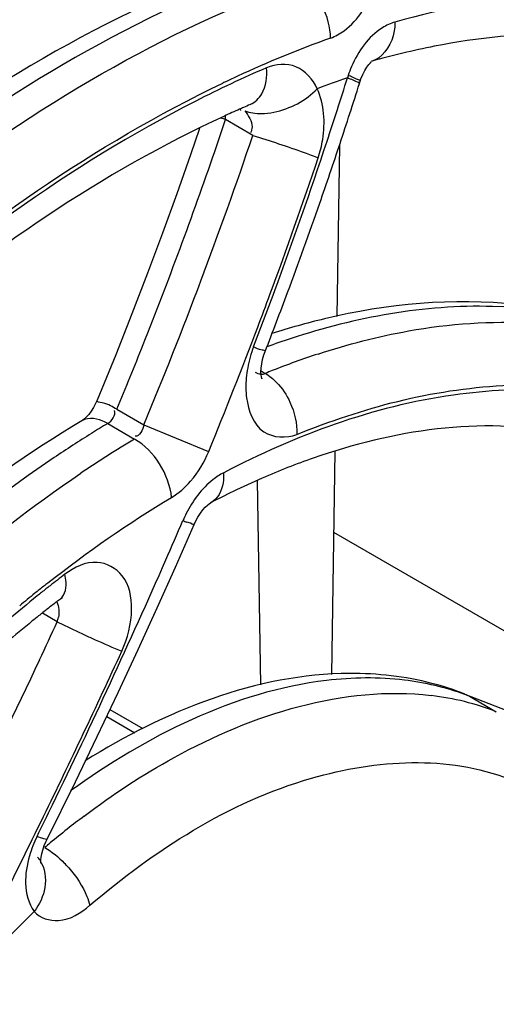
# Model space of a CAD drawing. Header units: inches. Extents: x 0 to 82.7, y 0 to 58.5.
# Tile 53 of 69: x 77.595 to 77.793, y 16.477 to 16.888. Entities that reach past the tile are written whole.
import ezdxf

# ---------------------------------------------------------------- set-up
doc = ezdxf.new("R2010")
doc.units = ezdxf.units.IN
doc.header["$LTSCALE"] = 4.5472440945
doc.header["$MEASUREMENT"] = 0
doc.layers.get('0').update_dxf_attribs({"linetype": 'CONTINUOUS'})

msp = doc.modelspace()

# ---------------------------------------------------------------- linework, layer by layer
at = {"color": 7, "linetype": 'CONTINUOUS'}
for p, q in [((77.7314803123, 16.8643877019), (77.7311476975, 16.8633600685)), ((77.7361809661, 16.8610438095), (77.736507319, 16.8620763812)), ((77.6864437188, 16.8506789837), (77.6865735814, 16.8498498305)), ((77.6803460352, 16.8460157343), (77.6803301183, 16.8474000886)), ((77.6917400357, 16.8394375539), (77.6803503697, 16.8460132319)), ((77.6695094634, 16.8423411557), (77.6657560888, 16.8313408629)), ((77.7278058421, 16.8352427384), (77.7267276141, 16.7639877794)), ((77.6345359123, 16.7480369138), (77.6267827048, 16.7290442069)), ((77.695794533, 16.7460799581), (77.6963459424, 16.7480076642)), ((77.6963459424, 16.7480076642), (77.6968527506, 16.7494263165)), ((77.6951322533, 16.7412777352), (77.6968957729, 16.7402595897)), ((77.6350513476, 16.7253541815), (77.64627735, 16.7188729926)), ((77.6208535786, 16.7207621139), (77.6203556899, 16.7204307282)), ((77.6215570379, 16.7213279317), (77.6208535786, 16.7207621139)), ((77.6203636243, 16.7204354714), (77.6203556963, 16.7204307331)), ((77.6312025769, 16.7193702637), (77.6424126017, 16.7128982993)), ((77.6462807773, 16.7188710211), (77.6732641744, 16.7077203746)), ((77.7258758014, 16.7076955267), (77.7244712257, 16.6148737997)), ((77.6950031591, 16.610482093), (77.6936909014, 16.6956877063)), ((77.6727839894, 16.6853751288), (77.6735157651, 16.6859575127)), ((77.6741877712, 16.6863815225), (77.6741792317, 16.6863770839)), ((77.6594073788, 16.6594785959), (77.6672151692, 16.677304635)), ((77.7253673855, 16.6740967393), (77.9248459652, 16.558930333)), ((77.6137541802, 16.654140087), (77.6133159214, 16.6565417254)), ((77.6114769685, 16.6462740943), (77.6114850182, 16.6462802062)), ((77.6114797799, 16.646276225), (77.6119839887, 16.6466351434)), ((77.6119839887, 16.6466351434), (77.6123802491, 16.6468769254)), ((77.6101817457, 16.6367621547), (77.6040601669, 16.6402963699)), ((77.6355627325, 16.6073371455), (77.6438978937, 16.6252105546)), ((77.7801494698, 16.6066600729), (77.8702362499, 16.5714136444)), ((77.7801494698, 16.6066600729), (77.7820961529, 16.6057232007)), ((77.7820961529, 16.6057232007), (77.7932317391, 16.5992942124)), ((77.6321613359, 16.6001788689), (77.6458708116, 16.5922638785)), ((77.6308199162, 16.5973558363), (77.6425829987, 16.5905645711)), ((77.6059447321, 16.5461900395), (77.6177194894, 16.5701175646)), ((77.6032310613, 16.5468070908), (77.6017402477, 16.5473752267))]:
    msp.add_line(p, q, dxfattribs=at)
for points in [[(77.7365072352, 16.8620761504), (77.7368055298, 16.8629614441), (77.7375640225, 16.8648311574), (77.7383871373, 16.8664549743), (77.7392255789, 16.8678123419), (77.7400373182, 16.8689021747), (77.7407703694, 16.8697170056), (77.7410817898, 16.8700137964)], [(77.6657560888, 16.8313408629), (77.6600329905, 16.8151019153), (77.6540532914, 16.7986477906), (77.6478127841, 16.7819826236), (77.6413080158, 16.7651110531), (77.6345359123, 16.7480369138)], [(77.6954179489, 16.7380865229), (77.6954861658, 16.73795261), (77.6954118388, 16.7381828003), (77.6952787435, 16.7387861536), (77.6951624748, 16.7397233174), (77.6951177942, 16.7409746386), (77.6951905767, 16.7425003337), (77.6954098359, 16.7442166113), (77.695794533, 16.7460799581)], [(77.6267826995, 16.7290441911), (77.6261626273, 16.7276650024), (77.6252643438, 16.7259835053)], [(77.6252643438, 16.7259835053), (77.6243031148, 16.7244763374), (77.6233342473, 16.7231897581), (77.6224001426, 16.7221351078), (77.6215570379, 16.7213279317)], [(77.6672151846, 16.6773046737), (77.667812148, 16.678593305), (77.6687974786, 16.6804102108), (77.6698449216, 16.6820334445), (77.6708907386, 16.6834087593), (77.6718911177, 16.684528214), (77.6727839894, 16.6853751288)], [(77.6735157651, 16.6859575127), (77.6740350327, 16.6862976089), (77.6741877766, 16.6863815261)], [(77.6438978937, 16.6252105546), (77.6518447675, 16.6425922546), (77.6594073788, 16.6594785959)], [(77.6177194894, 16.5701175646), (77.6268363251, 16.5889723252), (77.6355627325, 16.6073371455)], [(77.6047719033, 16.5435016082), (77.605581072, 16.5454310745), (77.6059448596, 16.5461903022)], [(77.6033591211, 16.536337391), (77.6034064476, 16.5361663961), (77.6033930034, 16.5362620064), (77.6033612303, 16.536730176), (77.6033761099, 16.5375351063), (77.6034883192, 16.5386539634), (77.6037396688, 16.5400545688), (77.604157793, 16.5416782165), (77.6047719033, 16.5435016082)]]:
    msp.add_lwpolyline(points, dxfattribs=at)
for centre, radius, start, end in [((77.8810550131, 16.4417280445), 0.4654911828, 109.7011867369, 114.8708706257), ((77.8353492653, 16.534528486), 0.3487044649, 103.4514816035, 105.6894522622), ((77.830917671, 16.5530745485), 0.3296362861, 101.1123029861, 103.4522109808), ((77.8914039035, 16.4166905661), 0.4908340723, 113.2742143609, 115.1617223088), ((77.6958031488, 16.7693326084), 0.1015299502, 68.3380850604, 69.4273085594), ((77.7788478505, 16.848550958), 0.0499442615, 156.9871281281, 161.51502476), ((77.9033862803, 16.3911671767), 0.5190301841, 115.1610031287, 116.9793525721), ((77.8996249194, 16.400440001), 0.5107605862, 115.3719359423, 115.5633762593), ((77.8972872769, 16.4053831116), 0.5052925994, 114.807495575, 115.3726072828), ((77.8644285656, 16.4695258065), 0.4157761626, 108.6962200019, 110.5358970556), ((76.0943134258, 17.3756620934), 1.7151354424, 341.6948021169, 342.6208433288), ((77.6956087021, 16.768635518), 0.1011719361, 68.3423855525, 69.4347870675), ((75.9939574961, 17.4123653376), 1.8273780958, 342.0281175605, 342.4401826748), ((77.869106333, 16.4371971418), 0.4518196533, 113.2655188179, 113.658372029), ((77.8744611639, 16.4250890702), 0.4650590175, 113.8797577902, 114.7395269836), ((77.8710109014, 16.4328438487), 0.456571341, 113.6580705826, 113.8777961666), ((75.992673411, 17.4127816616), 1.8287279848, 341.6161811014, 342.0281236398), ((75.9730437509, 17.4198114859), 1.8011497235, 340.9744886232, 341.4233325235), ((77.5962160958, 16.5726104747), 0.286056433, 72.8962672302, 73.2836396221), ((75.8953894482, 17.4479545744), 1.8966202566, 337.3928242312, 341.28609636), ((75.9356833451, 17.4283302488), 1.8822803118, 339.6817894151, 341.6893024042), ((75.9917660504, 17.413083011), 1.8296840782, 341.2043829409, 341.6161871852), ((75.9221317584, 17.4373548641), 1.8549995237, 338.3253434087, 340.974850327), ((75.9285973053, 17.4301780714), 1.8882627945, 339.6373575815, 341.4711185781), ((75.9909893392, 17.4133474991), 1.8305045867, 340.7926924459, 341.2043787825), ((75.9896597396, 17.4138139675), 1.8319136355, 339.5581938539, 340.7925960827), ((75.771872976, 17.4887161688), 2.0568662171, 338.9919670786, 339.6888052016), ((75.8317815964, 17.4649225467), 1.9911184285, 339.2518057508, 339.6694371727), ((75.9887714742, 17.4141426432), 1.8328607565, 338.7360192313, 339.5582643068), ((77.7920378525, 16.4684018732), 0.3028888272, 103.4564654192, 107.7487490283), ((75.7434612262, 17.4994049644), 2.0859269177, 337.6960078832, 339.2255027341), ((77.8079816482, 16.4478097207), 0.3229590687, 108.0892635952, 110.0022191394), ((75.8797121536, 17.4543085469), 1.900681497, 337.4479461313, 338.3226932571), ((77.7402217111, 16.73308482), 0.0515402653, 159.2655098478, 169.3998932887), ((77.8214756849, 16.4347053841), 0.3299728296, 108.1086731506, 111.6320219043), ((77.7342197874, 16.7342229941), 0.0454313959, 169.4184047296, 174.7892311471), ((77.8278326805, 16.4182466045), 0.3476159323, 111.6059537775, 112.1276404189), ((77.6951560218, 16.7445237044), 0.0046053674, 270.0479919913, 292.1953712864), ((77.6239726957, 16.7143756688), 0.0070530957, 109.8814904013, 120.7772558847), ((77.867587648, 16.3233062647), 0.4612424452, 120.8302541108, 121.8114373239), ((77.8807837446, 16.3021995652), 0.4861346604, 121.8218089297, 124.0128744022), ((77.887819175, 16.3021278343), 0.4784942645, 120.8553589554, 124.0272178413), ((77.8184505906, 16.4148490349), 0.3073672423, 109.2892697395, 113.5469847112), ((77.8308607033, 16.385883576), 0.3388787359, 113.514019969, 115.7847064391), ((77.8393809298, 16.3681603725), 0.3585435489, 115.7787106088, 117.4360092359), ((77.7130055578, 16.6567485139), 0.0551204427, 152.8525646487, 156.2702429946), ((75.2925494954, 17.6962440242), 2.5791098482, 336.371987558, 336.7687132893), ((77.7234244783, 16.8320958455), 0.1648046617, 248.3279530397, 248.9355433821), ((75.108309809, 17.7807746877), 2.781786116, 333.9819601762, 336.2978087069), ((77.9351555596, 16.2336089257), 0.5314613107, 127.2688818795, 128.1096165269), ((77.9470610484, 16.219340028), 0.551518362, 128.395061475, 128.8855649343), ((77.9438580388, 16.2233757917), 0.5463660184, 128.1632740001, 128.394661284), ((77.9409308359, 16.2262185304), 0.5408406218, 128.1078212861, 128.3386294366), ((77.9562262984, 16.2072293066), 0.5652240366, 128.831575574, 130.4503055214), ((77.9529028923, 16.2121108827), 0.560812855, 128.8864926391, 129.7222791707), ((77.9448115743, 16.2213189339), 0.5470909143, 128.3391143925, 128.8255725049), ((77.9191385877, 16.2420028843), 0.5080265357, 127.5154610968, 128.04929575), ((77.914954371, 16.2474435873), 0.5011629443, 127.2670122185, 127.5148185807), ((77.9295500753, 16.2288048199), 0.5248370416, 128.5611123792, 128.9274485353), ((77.9247814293, 16.2347920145), 0.5171828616, 128.0492167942, 128.5614778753), ((77.9396650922, 16.2163648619), 0.5408702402, 128.9330023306, 130.4302036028), ((75.192464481, 17.7551544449), 2.6638614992, 334.8000479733, 335.1755922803), ((77.5988290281, 16.6407556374), 0.0120346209, 340.619939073, 349.8143823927), ((77.7475158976, 16.9114567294), 0.307111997, 243.4371408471, 243.8594153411), ((77.8082303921, 17.0357455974), 0.4454374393, 243.892116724, 245.2215591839), ((74.6344280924, 18.0043142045), 3.3045000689, 333.9996258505, 335.3201303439), ((77.7360846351, 16.4939534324), 0.1210144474, 68.6460281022, 75.5019232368), ((77.7522539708, 16.491299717), 0.1155772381, 76.1005556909, 83.1419266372), ((77.7441433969, 16.50879504), 0.1040936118, 68.6168988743, 69.7858150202), ((77.7542653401, 16.4995485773), 0.1070867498, 68.6615159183, 76.0850096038), ((74.6764894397, 17.9869346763), 3.2602796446, 333.7975040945, 334.0549423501), ((72.9405929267, 18.8352844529), 5.1911842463, 333.0076147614, 333.9518314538), ((77.8436599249, 16.2604920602), 0.3696241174, 126.964484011, 129.7630838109), ((77.8528741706, 16.2492534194), 0.3841567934, 129.7473568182, 130.1885740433), ((77.5913634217, 16.5299551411), 0.0137665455, 32.6600505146, 39.6939007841), ((77.5776980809, 16.5015462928), 0.0495772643, 41.183278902, 44.442205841), ((77.9198081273, 16.1852632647), 0.4597295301, 133.9760370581, 140.262192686)]:
    msp.add_arc(centre, radius, start, end, dxfattribs=at)
for points, knots in [([(77.744116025, 17.0264482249), (77.6758706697, 17.0059894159), (77.5370315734, 16.9294446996), (77.3589610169, 16.757733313), (77.2103808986, 16.5377628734), (77.1407333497, 16.3702984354), (77.1162351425, 16.2844143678)], [0, 0, 0, 0, 0.2127275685, 0.4632171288, 0.7333372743, 1, 1, 1, 1]), ([(77.6898849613, 16.9114882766), (77.6306338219, 16.8903497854), (77.5127960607, 16.8190842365), (77.3649567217, 16.6660942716), (77.246386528, 16.4761148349), (77.1940772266, 16.3335438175), (77.1774271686, 16.2613138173)], [0, 0, 0, 0, 0.2204746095, 0.4729716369, 0.7402196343, 1, 1, 1, 1]), ([(77.7241310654, 16.8799710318), (77.7261201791, 16.8807201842), (77.7346802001, 16.885472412), (77.7400327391, 16.8945465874), (77.7425305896, 16.9016567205)], [0, 0, 0, 0, 0.2199949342, 1, 1, 1, 1]), ([(77.9151055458, 16.8869268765), (77.9029098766, 16.891121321), (77.8490387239, 16.904370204), (77.791714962, 16.8980729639), (77.7509753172, 16.8866374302)], [0, 0, 0, 0, 0.2335913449, 1, 1, 1, 1]), ([(77.770649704, 16.8934862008), (77.7846526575, 16.8966060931), (77.8369618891, 16.9051230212), (77.8924550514, 16.8989439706), (77.9281985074, 16.8840704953)], [0, 0, 0, 0, 0.2703746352, 1, 1, 1, 1]), ([(77.6689972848, 16.89775683), (77.6128885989, 16.8731107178), (77.5023548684, 16.7989648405), (77.3160854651, 16.5966655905), (77.2184763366, 16.3985773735), (77.1853083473, 16.2592407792)], [0, 0, 0, 0, 0.2235957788, 0.4774152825, 1, 1, 1, 1]), ([(77.1952895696, 16.2466076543), (77.2276740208, 16.3870953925), (77.3253165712, 16.5871161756), (77.5124431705, 16.7913921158), (77.6238289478, 16.8663280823), (77.6803963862, 16.8911757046)], [0, 0, 0, 0, 0.5221366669, 0.7762410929, 1, 1, 1, 1]), ([(77.7509753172, 16.8866374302), (77.7491314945, 16.8860918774), (77.7410526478, 16.8823056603), (77.735571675, 16.8744108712), (77.7328783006, 16.8680760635)], [0, 0, 0, 0, 0.2183444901, 1, 1, 1, 1]), ([(77.7509726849, 16.8866434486), (77.7509373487, 16.8847022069), (77.7502604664, 16.8782058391), (77.7455498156, 16.8715077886), (77.7410514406, 16.8702412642)], [0, 0, 0, 0, 0.2935165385, 1, 1, 1, 1]), ([(77.9097826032, 16.8633229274), (77.8996273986, 16.8680890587), (77.8541434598, 16.8846011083), (77.8036236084, 16.8836407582), (77.7673859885, 16.8765305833)], [0, 0, 0, 0, 0.2329973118, 1, 1, 1, 1]), ([(77.7185830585, 16.8588850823), (77.7166984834, 16.8627004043), (77.7107162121, 16.8699829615), (77.7012214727, 16.8691407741), (77.6974595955, 16.8675826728)], [0, 0, 0, 0, 0.5110244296, 1, 1, 1, 1]), ([(77.2217330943, 16.2405366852), (77.2524998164, 16.3740066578), (77.3443657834, 16.564468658), (77.5205127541, 16.7615032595), (77.6255537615, 16.835527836), (77.679227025, 16.8612014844)], [0, 0, 0, 0, 0.5198513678, 0.7741853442, 1, 1, 1, 1]), ([(77.7361802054, 16.8610442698), (77.7362742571, 16.8613490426), (77.7344759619, 16.8618262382), (77.7337758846, 16.8623353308), (77.7329471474, 16.8626653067)], [0, 0, 0, 0, 0.2633880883, 1, 1, 1, 1]), ([(77.736506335, 16.8620760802), (77.7366035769, 16.8623783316), (77.7348008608, 16.8628564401), (77.7341080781, 16.8633628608), (77.7332808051, 16.8636923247)], [0, 0, 0, 0, 0.2628443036, 1, 1, 1, 1]), ([(77.7189793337, 16.8301209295), (77.7197972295, 16.8325965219), (77.7221333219, 16.8419846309), (77.7215103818, 16.8524211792), (77.7185767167, 16.858880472)], [0, 0, 0, 0, 0.2687426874, 1, 1, 1, 1]), ([(77.6679181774, 16.8537113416), (77.6150726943, 16.8268186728), (77.512159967, 16.7515033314), (77.3403823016, 16.554620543), (77.2512595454, 16.3661487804), (77.2219551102, 16.2345098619)], [0, 0, 0, 0, 0.2275927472, 0.4823577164, 1, 1, 1, 1]), ([(77.67983688, 16.8474648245), (77.6287215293, 16.8239139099), (77.5279701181, 16.7545881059), (77.3572989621, 16.5675357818), (77.2671637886, 16.3854465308), (77.2355580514, 16.2572412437)], [0, 0, 0, 0, 0.2229698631, 0.476869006, 1, 1, 1, 1]), ([(77.6913769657, 16.8429188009), (77.6913711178, 16.8425023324), (77.6912538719, 16.8416409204), (77.6909032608, 16.840843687), (77.6906755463, 16.8404649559)], [0, 0, 0, 0, 0.485200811, 1, 1, 1, 1]), ([(77.691740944, 16.8394394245), (77.6989288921, 16.8372067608), (77.7080308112, 16.8341418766), (77.7170535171, 16.8308606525), (77.7189913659, 16.8301224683)], [0, 0, 0, 0, 0.7839999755, 1, 1, 1, 1]), ([(77.8731840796, 16.7459807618), (77.8516301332, 16.7584622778), (77.8004262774, 16.7743325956), (77.7477250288, 16.7692191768), (77.7215536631, 16.7629754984)], [0, 0, 0, 0, 0.480711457, 1, 1, 1, 1]), ([(77.8644908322, 16.7506575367), (77.8421354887, 16.7617895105), (77.7881212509, 16.7737183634), (77.7346319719, 16.7635980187), (77.7077034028, 16.7548061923)], [0, 0, 0, 0, 0.468538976, 1, 1, 1, 1]), ([(77.7189134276, 16.7483342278), (77.7312472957, 16.7523610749), (77.7767045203, 16.7643241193), (77.8267316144, 16.7630157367), (77.8588316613, 16.7514026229)], [0, 0, 0, 0, 0.2754060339, 1, 1, 1, 1]), ([(77.6968491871, 16.7494277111), (77.696975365, 16.7498569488), (77.6940516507, 16.7498642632), (77.6932139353, 16.7508658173), (77.6920185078, 16.7513333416)], [0, 0, 0, 0, 0.2584630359, 1, 1, 1, 1]), ([(77.6951598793, 16.7399183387), (77.694746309, 16.7399181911), (77.6939044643, 16.7400321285), (77.6931256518, 16.7403676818), (77.69275851, 16.7405799)], [0, 0, 0, 0, 0.4937365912, 1, 1, 1, 1]), ([(77.8606139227, 16.7250797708), (77.833558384, 16.7340155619), (77.7687796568, 16.7367091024), (77.709471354, 16.7144103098), (77.6795545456, 16.6988829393)], [0, 0, 0, 0, 0.4580918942, 1, 1, 1, 1]), ([(77.7101107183, 16.7148345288), (77.7373594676, 16.7259140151), (77.7914042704, 16.7404869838), (77.8479053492, 16.7328703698), (77.8714851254, 16.7232141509)], [0, 0, 0, 0, 0.5358387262, 1, 1, 1, 1]), ([(77.6350509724, 16.7253532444), (77.6330091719, 16.7262230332), (77.6316380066, 16.7278937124), (77.626472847, 16.7283076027), (77.6267834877, 16.7290438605)], [0, 0, 0, 0, 0.7352589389, 1, 1, 1, 1]), ([(77.6891069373, 16.7300489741), (77.6897920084, 16.7248334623), (77.6936645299, 16.713659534), (77.7057872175, 16.7131491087), (77.7101107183, 16.7148345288)], [0, 0, 0, 0, 0.5313065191, 1, 1, 1, 1]), ([(77.849952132, 16.7063240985), (77.8407661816, 16.7104252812), (77.7974479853, 16.724001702), (77.7498949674, 16.716473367), (77.7169156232, 16.7049615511)], [0, 0, 0, 0, 0.2235994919, 1, 1, 1, 1]), ([(77.6203636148, 16.7204354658), (77.5335840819, 16.6686479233), (77.3904820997, 16.5109568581), (77.3123050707, 16.3145104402), (77.2999950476, 16.2112696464)], [0, 0, 0, 0, 0.4928924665, 1, 1, 1, 1]), ([(77.6088501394, 16.7051623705), (77.5310394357, 16.6526783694), (77.4012875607, 16.505626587), (77.3265078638, 16.3254087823), (77.3103655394, 16.2302898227)], [0, 0, 0, 0, 0.4931114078, 1, 1, 1, 1]), ([(77.3175596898, 16.1960752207), (77.3294498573, 16.2957948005), (77.403555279, 16.4872866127), (77.5379584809, 16.6433121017), (77.6200601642, 16.6986904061)], [0, 0, 0, 0, 0.5034929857, 1, 1, 1, 1]), ([(77.6795545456, 16.6988829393), (77.6779935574, 16.6980641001), (77.6715008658, 16.6937447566), (77.6666932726, 16.687231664), (77.6639574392, 16.6818989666)], [0, 0, 0, 0, 0.2272643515, 1, 1, 1, 1]), ([(77.6795052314, 16.6988543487), (77.6795764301, 16.6974681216), (77.6794917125, 16.6928929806), (77.6770764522, 16.6878839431), (77.6741875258, 16.6863821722)], [0, 0, 0, 0, 0.2988916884, 1, 1, 1, 1]), ([(77.6672143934, 16.6773049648), (77.6671047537, 16.6770549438), (77.6656777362, 16.6780267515), (77.6649280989, 16.67802043), (77.6641907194, 16.6783039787)], [0, 0, 0, 0, 0.2568190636, 1, 1, 1, 1]), ([(77.6370783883, 16.6245272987), (77.6395335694, 16.6299690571), (77.6423333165, 16.6405421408), (77.6396176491, 16.6563753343), (77.6259494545, 16.6639151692), (77.617156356, 16.6593999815), (77.6133258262, 16.656547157)], [0, 0, 0, 0, 0.3053444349, 0.5523451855, 0.7557161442, 1, 1, 1, 1]), ([(77.6215428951, 16.6313172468), (77.6230020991, 16.6306423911), (77.6281425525, 16.6282991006), (77.6333147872, 16.626019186), (77.6370695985, 16.624522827)], [0, 0, 0, 0, 0.2845644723, 1, 1, 1, 1]), ([(77.7663803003, 16.6111143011), (77.7552524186, 16.6139967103), (77.7047392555, 16.619750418), (77.6545893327, 16.5994879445), (77.6218442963, 16.5788191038)], [0, 0, 0, 0, 0.2289058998, 1, 1, 1, 1]), ([(77.7549195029, 16.6124789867), (77.7441844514, 16.6137789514), (77.6941090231, 16.6129738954), (77.6471624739, 16.5889831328), (77.6157540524, 16.5663020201)], [0, 0, 0, 0, 0.2182106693, 1, 1, 1, 1]), ([(77.6213976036, 16.5558248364), (77.6333227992, 16.5647941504), (77.6760616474, 16.5931294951), (77.7295867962, 16.6104661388), (77.7660550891, 16.6060499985)], [0, 0, 0, 0, 0.2888652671, 1, 1, 1, 1]), ([(77.6237410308, 16.5186500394), (77.6508637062, 16.5415609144), (77.7047381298, 16.576995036), (77.7730822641, 16.5812600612), (77.7987012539, 16.5712283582)], [0, 0, 0, 0, 0.5634044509, 1, 1, 1, 1]), ([(77.6059440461, 16.5461903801), (77.6058310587, 16.5459622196), (77.6045541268, 16.5464297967), (77.6038714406, 16.5465747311), (77.6032310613, 16.5468070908)], [0, 0, 0, 0, 0.2720608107, 1, 1, 1, 1]), ([(77.6150102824, 16.5341914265), (77.6180956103, 16.5306659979), (77.6215395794, 16.5255937), (77.6234556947, 16.5199082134), (77.6237410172, 16.5186500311)], [0, 0, 0, 0, 0.7840784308, 1, 1, 1, 1]), ([(77.6005914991, 16.5160985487), (77.6028858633, 16.5133299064), (77.6124597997, 16.5104020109), (77.620044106, 16.5155271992), (77.6237410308, 16.5186500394)], [0, 0, 0, 0, 0.4262844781, 1, 1, 1, 1]), ([(77.7180294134, 16.0313509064), (77.785379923, 16.0887321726), (77.8918208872, 16.231204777), (77.9462288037, 16.4019288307), (77.9498559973, 16.4869222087)], [0, 0, 0, 0, 0.5098219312, 1, 1, 1, 1])]:
    msp.add_open_spline(points, degree=3, knots=knots, dxfattribs=at)
for points in [[(77.7241310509, 16.8799711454), (77.7239151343, 16.8888917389), (77.719160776, 16.899075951), (77.7114330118, 16.9035374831)], [(77.695433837, 16.8567560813), (77.6972404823, 16.8599510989), (77.6976919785, 16.8639172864), (77.6974559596, 16.8675801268)], [(77.6906399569, 16.8522771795), (77.6926491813, 16.853140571), (77.6943574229, 16.8548524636), (77.695433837, 16.8567560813)], [(77.7004908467, 16.8491106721), (77.7072103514, 16.8504626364), (77.7138775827, 16.8538993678), (77.7185823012, 16.8588838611)], [(77.6883783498, 16.849668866), (77.690518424, 16.848811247), (77.6928957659, 16.8485131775), (77.6952011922, 16.848534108)], [(77.6883783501, 16.8496688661), (77.6898356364, 16.8476844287), (77.6914115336, 16.8453806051), (77.6913769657, 16.8429188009)], [(77.6952011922, 16.848534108), (77.6969747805, 16.84855021), (77.6987520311, 16.8487608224), (77.7004908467, 16.8491106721)], [(77.6889761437, 16.7383490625), (77.6887279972, 16.7355931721), (77.6887465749, 16.7327924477), (77.6891069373, 16.7300489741)], [(77.6968957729, 16.7402595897), (77.6986323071, 16.7392570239), (77.7002078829, 16.7379543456), (77.7016027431, 16.7365138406)], [(77.7016027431, 16.7365138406), (77.7039227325, 16.7341179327), (77.7058046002, 16.7312502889), (77.7072019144, 16.7282220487)], [(77.6312025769, 16.7193702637), (77.63297859, 16.720430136), (77.634675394, 16.7228704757), (77.6340997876, 16.7248569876)], [(77.7072019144, 16.7282220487), (77.7091145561, 16.724076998), (77.7102333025, 16.7194058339), (77.7101232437, 16.7148421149)], [(77.6312025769, 16.7193702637), (77.6283831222, 16.7209980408), (77.6246347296, 16.722118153), (77.6215741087, 16.7210083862)], [(77.6462807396, 16.7188710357), (77.6458571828, 16.7169074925), (77.6445728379, 16.7136843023), (77.6426064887, 16.7140946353)], [(77.6578517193, 16.6885915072), (77.6568264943, 16.6981351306), (77.6507252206, 16.7080991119), (77.6424126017, 16.7128982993)], [(77.6657601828, 16.6953578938), (77.6689384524, 16.6990087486), (77.6714707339, 16.7032818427), (77.6733259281, 16.7077526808)], [(77.6578081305, 16.6885663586), (77.660789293, 16.6903729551), (77.6634713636, 16.6927287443), (77.6657601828, 16.6953578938)], [(77.6062559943, 16.6529577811), (77.6226768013, 16.6658625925), (77.6398739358, 16.6778639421), (77.6578081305, 16.6885663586)], [(77.611484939, 16.6462803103), (77.613654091, 16.6479328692), (77.6140756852, 16.6514321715), (77.6137541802, 16.654140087)], [(77.6099395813, 16.6450334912), (77.6108803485, 16.6431009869), (77.6110556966, 16.6407426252), (77.6106739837, 16.638627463)], [(77.6027993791, 16.6209394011), (77.5824740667, 16.5777413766), (77.5609999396, 16.5350861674), (77.5392457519, 16.4925897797)], [(77.7801109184, 16.6064772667), (77.772010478, 16.6094600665), (77.7634890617, 16.6114412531), (77.7549195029, 16.6124789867)], [(77.6017399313, 16.547374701), (77.6004758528, 16.5447617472), (77.5994129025, 16.5420391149), (77.598599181, 16.5392528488)], [(77.6049757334, 16.5427202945), (77.6079708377, 16.5409911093), (77.6106720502, 16.5387284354), (77.6130941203, 16.5362597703)], [(77.598599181, 16.5392528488), (77.5975073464, 16.5355142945), (77.5968423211, 16.5315802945), (77.5969416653, 16.5276868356)], [(77.6029533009, 16.5373843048), (77.6050202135, 16.5341589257), (77.6056434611, 16.5298575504), (77.6050160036, 16.5260784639)], [(77.5969416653, 16.5276868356), (77.5970449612, 16.5236385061), (77.5981842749, 16.519355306), (77.6005922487, 16.5160993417)], [(77.6050160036, 16.5260784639), (77.6044199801, 16.5224886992), (77.6027832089, 16.5190033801), (77.6005914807, 16.5160985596)]]:
    msp.add_open_spline(points, degree=3, dxfattribs=at)

doc.saveas('drawing.dxf')
